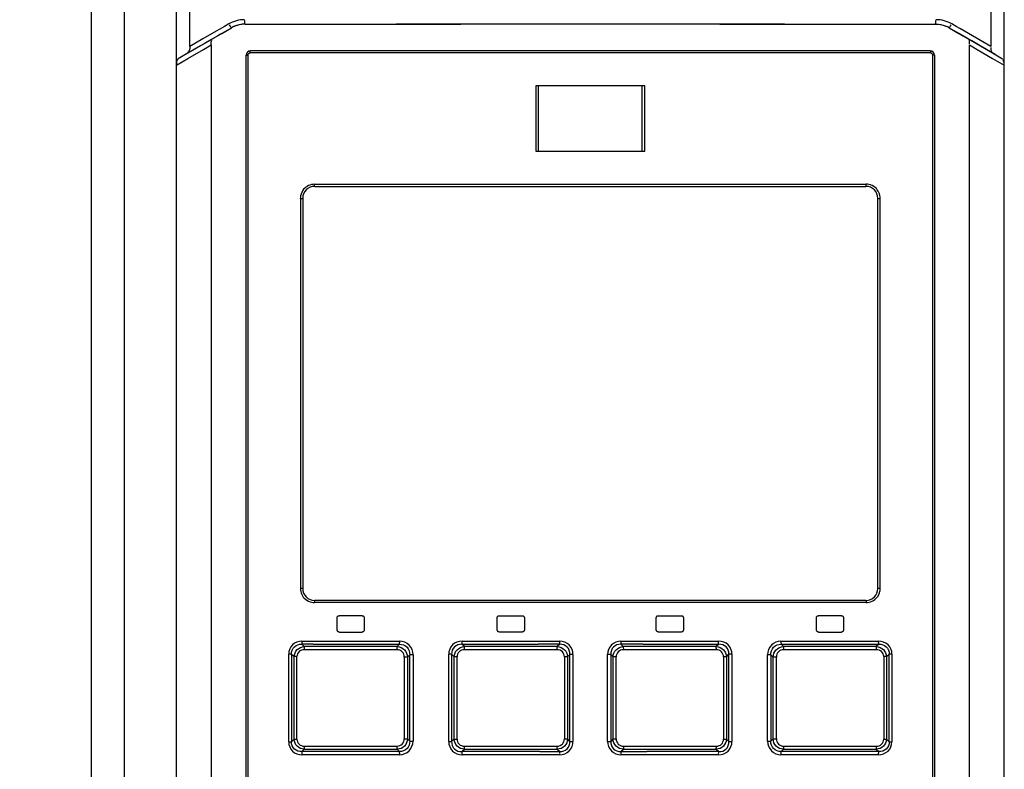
# Model space of a CAD drawing. Header units: inches. Extents: x 0 to 117, y 0 to 83.
# Tile 13 of 74: x 17.42 to 20.97, y 50.25 to 52.95. Entities that reach past the tile are written whole.
import ezdxf

# ---------------------------------------------------------------- set-up
doc = ezdxf.new("R2010")
doc.units = ezdxf.units.IN
doc.header["$LTSCALE"] = 6.431102
doc.header["$MEASUREMENT"] = 0
doc.layers.get('0').update_dxf_attribs({"linetype": 'CONTINUOUS'})
doc.styles.get("Standard").update_dxf_attribs({"font": 'txt', "width": 0.8})
doc.dimstyles.new('DIMSTYLE_2', dxfattribs={"dimtxt": 0.78125, "dimasz": 0.7, "dimexe": 0.18, "dimexo": 0.0625, "dimgap": 0.09, "dimtad": 1, "dimdec": 0, "dimzin": 4, "dimdsep": 46, "dimtxsty": 'STANDARD', "dimblk": '_FILLED', "dimblk1": '_FILLED', "dimblk2": '_FILLED', "dimcen": 0.09, "dimadec": 0, "dimazin": 0, "dimtfac": 1, "dimtdec": 0, "dimtofl": 0, "dimtmove": 0, "dimatfit": 3, "dimldrblk": '_FILLED', "dimfxl": 1, "dimtolj": 1, "dimtzin": 4, "dimarcsym": 0})

# ---------------------------------------------------------------- blocks, each defined once
blk = doc.blocks.new('_FILLED')
at = {"color": 0, "linetype": 'BYBLOCK'}
blk.add_solid([(0, 0), (-1, 0.1429), (-1, -0.1429)], dxfattribs=at)
blk = doc.blocks.new('*D7')
at = {"color": 7, "linetype": 'CONTINUOUS'}
for p, q in [((16.8175, 55.5995), (14.4723, 55.5995)), ((14.8473, 55.5995), (14.8473, 42.1088)), ((14.8473, 28.6182), (14.8473, 42.1088)), ((18.1416, 28.6182), (14.4723, 28.6182))]:
    blk.add_line(p, q, dxfattribs=at)
at = {"color": 7, "linetype": 'CONTINUOUS', "xscale": 0.7, "yscale": 0.7, "zscale": 0.7}
for p, rotation in [((14.8473, 55.5995), 90), ((14.8473, 28.6182), 270)]:
    blk.add_blockref('_FILLED', p, dxfattribs=dict(at, rotation=rotation))
at = {"color": 7, "linetype": 'CONTINUOUS', "insert": (13.8708, 42.1088), "char_height": 0.78125, "width": 1.875, "attachment_point": 2, "rotation": 90, "line_spacing_factor": 0.9}
blk.add_mtext('685', dxfattribs=at)

msp = doc.modelspace()

# ---------------------------------------------------------------- linework, layer by layer
at = {"color": 7, "linetype": 'CONTINUOUS'}
for p, q in [((17.7926, 55.2089), (17.7926, 29.4156)), ((17.6754, 29.4442), (17.6754, 55.0909)), ((17.9816, 29.4202), (17.9816, 55.0909)), ((20.9738, 29.0737), (20.9738, 55.0909)), ((18.0303, 52.8571), (18.0303, 53.033)), ((20.9251, 53.033), (20.9251, 52.8571)), ((18.0238, 52.834), (18.181, 52.9249)), ((18.1556, 52.9295), (18.1086, 52.9023)), ((18.1461, 52.9046), (18.1811, 52.9248)), ((18.1713, 52.9386), (18.1556, 52.9295)), ((18.1811, 52.9248), (18.181, 52.9249)), ((18.2303, 52.9381), (18.2303, 52.938)), ((20.7251, 52.938), (20.7251, 52.9381)), ((20.7744, 52.9249), (20.7743, 52.9248)), ((20.7743, 52.9248), (20.8093, 52.9046)), ((20.7744, 52.9249), (20.7918, 52.9148)), ((20.7997, 52.9295), (20.7841, 52.9386)), ((20.8154, 52.9204), (20.7997, 52.9295)), ((20.9251, 52.8571), (20.8154, 52.9204)), ((18.0773, 52.8842), (18.0303, 52.8571)), ((18.1086, 52.9023), (18.0773, 52.8842)), ((18.1091, 52.8828), (18.0822, 52.8672)), ((18.111, 52.884), (18.1091, 52.8828)), ((18.1312, 52.8959), (18.112, 52.8846)), ((18.1354, 52.8984), (18.1312, 52.8959)), ((18.1409, 52.9016), (18.1354, 52.8984)), ((18.1461, 52.9046), (18.1409, 52.9016)), ((20.7918, 52.9148), (20.8093, 52.9047)), ((20.8093, 52.9047), (20.9316, 52.834)), ((20.8093, 52.9046), (20.8142, 52.9018)), ((20.8142, 52.9018), (20.8199, 52.8984)), ((20.8199, 52.8984), (20.8241, 52.896)), ((20.8241, 52.896), (20.8434, 52.8846)), ((20.8463, 52.8828), (20.8444, 52.884)), ((20.8561, 52.8771), (20.8463, 52.8828)), ((18.0687, 52.8594), (18.015, 52.8283)), ((18.0236, 52.8139), (18.0796, 52.8464)), ((18.0822, 52.8672), (18.0687, 52.8594)), ((18.0796, 52.8464), (18.1076, 52.8626)), ((18.1076, 52.8626), (18.1076, 47.7705)), ((20.8478, 47.7705), (20.8478, 52.8626)), ((20.8478, 52.8626), (20.8758, 52.8464)), ((20.8866, 52.8594), (20.8561, 52.8771)), ((20.8758, 52.8464), (20.9318, 52.8139)), ((20.9404, 52.8283), (20.8866, 52.8594)), ((17.9816, 52.7896), (18.0236, 52.8139)), ((18.0238, 52.834), (17.9881, 52.8128)), ((18.2336, 47.8142), (18.2336, 52.826)), ((18.2336, 52.826), (18.2406, 52.826)), ((18.2406, 47.8142), (18.2406, 52.826)), ((20.7069, 52.8338), (18.2485, 52.8338)), ((20.706, 52.8417), (18.2493, 52.8417)), ((20.7148, 52.826), (20.7148, 47.8142)), ((20.7216, 52.826), (20.7148, 52.826)), ((20.7218, 52.826), (20.7218, 47.8142)), ((20.9316, 52.834), (20.9673, 52.8128)), ((20.9318, 52.8139), (20.9738, 52.7896)), ((19.2808, 52.7148), (19.2808, 52.4785)), ((19.6746, 52.7148), (19.2808, 52.7148)), ((19.2905, 52.4785), (19.2905, 52.7148)), ((19.6649, 52.4785), (19.6649, 52.7148)), ((19.6745, 52.4785), (19.6745, 52.7148)), ((19.2808, 52.4785), (19.6746, 52.4785)), ((18.4809, 52.3594), (20.4745, 52.3594)), ((18.4816, 52.3516), (20.4738, 52.3516)), ((18.4297, 52.3083), (18.4297, 50.8988)), ((18.4297, 52.3083), (18.4383, 52.3083)), ((18.4383, 52.3083), (18.4383, 50.8988)), ((20.5171, 50.8988), (20.5171, 52.3083)), ((20.5171, 52.3083), (20.5257, 52.3083)), ((20.5257, 50.8988), (20.5257, 52.3083)), ((18.4383, 50.8988), (18.4297, 50.8988)), ((20.5257, 50.8988), (20.5171, 50.8988)), ((20.4738, 50.8555), (18.4816, 50.8555)), ((20.4745, 50.8476), (18.4809, 50.8476)), ((18.5623, 50.7492), (18.5623, 50.7925)), ((18.6526, 50.8004), (18.5699, 50.8004)), ((18.6608, 50.7925), (18.6608, 50.7492)), ((19.1411, 50.7492), (19.1411, 50.7925)), ((19.149, 50.8004), (19.2316, 50.8004)), ((19.2395, 50.7925), (19.2395, 50.7492)), ((19.7159, 50.7492), (19.7159, 50.7925)), ((19.7238, 50.8004), (19.8064, 50.8004)), ((19.8143, 50.7925), (19.8143, 50.7492)), ((20.2946, 50.7492), (20.2946, 50.7925)), ((20.3855, 50.8004), (20.3028, 50.8004)), ((20.393, 50.7925), (20.393, 50.7492)), ((18.5699, 50.7413), (18.6526, 50.7413)), ((19.2316, 50.7413), (19.149, 50.7413)), ((19.8064, 50.7413), (19.7238, 50.7413)), ((20.3028, 50.7413), (20.3855, 50.7413)), ((18.444, 50.6884), (18.435, 50.6972)), ((18.4758, 50.6972), (18.435, 50.6972)), ((18.4357, 50.7083), (18.7888, 50.7083)), ((18.7794, 50.6774), (18.4434, 50.6774)), ((18.7798, 50.6885), (18.444, 50.6884)), ((18.4758, 50.6972), (18.7883, 50.6972)), ((18.7883, 50.6972), (18.7798, 50.6885)), ((19.0225, 50.6885), (19.0137, 50.6972)), ((19.0137, 50.6972), (19.2894, 50.6972)), ((19.014, 50.7046), (19.0139, 50.7037)), ((19.014, 50.7083), (19.014, 50.7073)), ((19.014, 50.7083), (19.3671, 50.7083)), ((19.014, 50.7064), (19.014, 50.7055)), ((19.3583, 50.6774), (19.0222, 50.6774)), ((19.3583, 50.6885), (19.0225, 50.6885)), ((19.367, 50.6972), (19.2894, 50.6972)), ((19.367, 50.6972), (19.3583, 50.6885)), ((19.3583, 50.6774), (19.3583, 50.6885)), ((19.367, 50.6972), (19.3671, 50.7083)), ((19.5883, 50.7083), (19.9414, 50.7083)), ((19.5883, 50.7083), (19.5884, 50.6972)), ((19.597, 50.6885), (19.5884, 50.6972)), ((19.6013, 50.6972), (19.5884, 50.6972)), ((19.597, 50.6885), (19.5971, 50.6774)), ((19.9329, 50.6885), (19.597, 50.6885)), ((19.9332, 50.6774), (19.5971, 50.6774)), ((19.6683, 50.6972), (19.6013, 50.6972)), ((19.6683, 50.6972), (19.9417, 50.6972)), ((19.9417, 50.6972), (19.9329, 50.6885)), ((20.1666, 50.7083), (20.5197, 50.7083)), ((20.1756, 50.6885), (20.1671, 50.6972)), ((20.1671, 50.6972), (20.5204, 50.6972)), ((20.5114, 50.6884), (20.1756, 50.6885)), ((20.512, 50.6774), (20.176, 50.6774)), ((20.5204, 50.6972), (20.5114, 50.6884)), ((18.3876, 50.3445), (18.3876, 50.6618)), ((18.3976, 50.6618), (18.3876, 50.6618)), ((18.3976, 50.6618), (18.3976, 50.3445)), ((18.3976, 50.6618), (18.4074, 50.6523)), ((18.4074, 50.354), (18.4074, 50.6523)), ((18.4174, 50.6523), (18.4074, 50.6523)), ((18.4174, 50.354), (18.4174, 50.6523)), ((18.8052, 50.6509), (18.8052, 50.3554)), ((18.8171, 50.6509), (18.8052, 50.6509)), ((18.8171, 50.6509), (18.8251, 50.6591)), ((18.8171, 50.6509), (18.8171, 50.3554)), ((18.8251, 50.3472), (18.8251, 50.6591)), ((18.8369, 50.6591), (18.8251, 50.6591)), ((18.8369, 50.6591), (18.8369, 50.3472)), ((18.9659, 50.3453), (18.9659, 50.6609)), ((18.9764, 50.6609), (18.9659, 50.6609)), ((18.9764, 50.6609), (18.9764, 50.3453)), ((18.9764, 50.6609), (18.9856, 50.6519)), ((18.9856, 50.3544), (18.9856, 50.6519)), ((18.9962, 50.6519), (18.9856, 50.6519)), ((18.9962, 50.3544), (18.9962, 50.6519)), ((19.3842, 50.6514), (19.3842, 50.3549)), ((19.3954, 50.6514), (19.3842, 50.6514)), ((19.3954, 50.6514), (19.404, 50.66)), ((19.3954, 50.6514), (19.3954, 50.3549)), ((19.404, 50.3463), (19.404, 50.66)), ((19.4151, 50.66), (19.404, 50.66)), ((19.4151, 50.66), (19.4151, 50.3463)), ((19.5402, 50.3463), (19.5402, 50.66)), ((19.5514, 50.66), (19.5402, 50.66)), ((19.5514, 50.66), (19.5514, 50.3463)), ((19.5514, 50.66), (19.56, 50.6514)), ((19.56, 50.3549), (19.56, 50.6514)), ((19.5712, 50.6514), (19.56, 50.6514)), ((19.5712, 50.3549), (19.5712, 50.6514)), ((19.9592, 50.6519), (19.9592, 50.3544)), ((19.9697, 50.6519), (19.9592, 50.6519)), ((19.9697, 50.6519), (19.9789, 50.6609)), ((19.9697, 50.6519), (19.9697, 50.3544)), ((19.9789, 50.3453), (19.9789, 50.6609)), ((19.9895, 50.6609), (19.9789, 50.6609)), ((19.9895, 50.6609), (19.9895, 50.3453)), ((20.1185, 50.3472), (20.1185, 50.6591)), ((20.1303, 50.6591), (20.1185, 50.6591)), ((20.1303, 50.6591), (20.1303, 50.3472)), ((20.1303, 50.6591), (20.1383, 50.6509)), ((20.1383, 50.3554), (20.1383, 50.6509)), ((20.1502, 50.6509), (20.1383, 50.6509)), ((20.1502, 50.3554), (20.1502, 50.6509)), ((20.538, 50.6523), (20.538, 50.354)), ((20.548, 50.6523), (20.538, 50.6523)), ((20.548, 50.6523), (20.5578, 50.6618)), ((20.548, 50.6523), (20.548, 50.354)), ((20.5578, 50.3445), (20.5578, 50.6618)), ((20.5678, 50.6618), (20.5578, 50.6618)), ((20.5678, 50.6618), (20.5678, 50.3445)), ((18.4074, 50.354), (18.3976, 50.3445)), ((18.4074, 50.354), (18.4174, 50.354)), ((18.8052, 50.3554), (18.8171, 50.3554)), ((18.8251, 50.3472), (18.8171, 50.3554)), ((18.9856, 50.3544), (18.9764, 50.3453)), ((18.9856, 50.3544), (18.9962, 50.3544)), ((19.3842, 50.3549), (19.3954, 50.3549)), ((19.404, 50.3463), (19.3954, 50.3549)), ((19.56, 50.3549), (19.5514, 50.3463)), ((19.56, 50.3549), (19.5712, 50.3549)), ((19.9592, 50.3544), (19.9697, 50.3544)), ((19.9789, 50.3453), (19.9697, 50.3544)), ((20.1383, 50.3554), (20.1303, 50.3472)), ((20.1383, 50.3554), (20.1502, 50.3554)), ((20.538, 50.354), (20.548, 50.354)), ((20.5578, 50.3445), (20.548, 50.354)), ((18.3876, 50.3445), (18.3976, 50.3445)), ((18.435, 50.3091), (18.444, 50.3178)), ((18.4434, 50.3289), (18.7794, 50.3289)), ((18.444, 50.3178), (18.7798, 50.3178)), ((18.7798, 50.3178), (18.7883, 50.3091)), ((18.8251, 50.3472), (18.8369, 50.3472)), ((18.9659, 50.3453), (18.9764, 50.3453)), ((19.0137, 50.3091), (19.0225, 50.3178)), ((19.0222, 50.3289), (19.3583, 50.3289)), ((19.0225, 50.3178), (19.3583, 50.3178)), ((19.3583, 50.3178), (19.3583, 50.3289)), ((19.3583, 50.3178), (19.367, 50.3091)), ((19.404, 50.3463), (19.4151, 50.3463)), ((19.5402, 50.3463), (19.5514, 50.3463)), ((19.5884, 50.3091), (19.5971, 50.3178)), ((19.5971, 50.3289), (19.9332, 50.3289)), ((19.5971, 50.3289), (19.5971, 50.3178)), ((19.5971, 50.3178), (19.9329, 50.3178)), ((19.9329, 50.3178), (19.9417, 50.3091)), ((19.9789, 50.3453), (19.9895, 50.3453)), ((20.1185, 50.3472), (20.1303, 50.3472)), ((20.1671, 50.3091), (20.1756, 50.3178)), ((20.1756, 50.3178), (20.5114, 50.3178)), ((20.176, 50.3289), (20.512, 50.3289)), ((20.5114, 50.3178), (20.5204, 50.3091)), ((20.5578, 50.3445), (20.5678, 50.3445)), ((18.5209, 50.3091), (18.435, 50.3091)), ((18.7888, 50.298), (18.4357, 50.298)), ((18.7883, 50.3091), (18.5209, 50.3091)), ((19.295, 50.3091), (19.0137, 50.3091)), ((19.3671, 50.298), (19.014, 50.298)), ((19.295, 50.3091), (19.367, 50.3091)), ((19.367, 50.3073), (19.367, 50.3083)), ((19.3671, 50.3037), (19.367, 50.3062)), ((19.3671, 50.298), (19.3671, 50.3015)), ((19.5884, 50.3091), (19.5883, 50.298)), ((19.9414, 50.298), (19.5883, 50.298)), ((19.5884, 50.3091), (19.656, 50.3091)), ((19.656, 50.3091), (19.6815, 50.3091)), ((19.9417, 50.3091), (19.6815, 50.3091)), ((19.9414, 50.3014), (19.9414, 50.3022)), ((19.9414, 50.2997), (19.9414, 50.3006)), ((19.9414, 50.298), (19.9414, 50.2989)), ((19.9415, 50.3045), (19.9415, 50.3052)), ((19.9415, 50.303), (19.9415, 50.3038)), ((20.5197, 50.298), (20.1666, 50.298)), ((20.5204, 50.3091), (20.1671, 50.3091))]:
    msp.add_line(p, q, dxfattribs=at)
for points in [[(18.1885, 52.9287), (18.1877, 52.9283), (18.1868, 52.9279), (18.186, 52.9275), (18.1852, 52.927), (18.1843, 52.9266), (18.1835, 52.9262), (18.1827, 52.9257), (18.1819, 52.9253), (18.1811, 52.9248)], [(20.7743, 52.9248), (20.7735, 52.9253), (20.7727, 52.9257), (20.7719, 52.9262), (20.7711, 52.9266), (20.7702, 52.927), (20.7694, 52.9275), (20.7686, 52.9279), (20.7677, 52.9283), (20.7669, 52.9287)], [(18.2406, 52.826), (18.2407, 52.8274), (18.2411, 52.8287), (18.2416, 52.8298), (18.2423, 52.8309), (18.2433, 52.8319), (18.2443, 52.8327), (18.2456, 52.8333), (18.2469, 52.8336), (18.2485, 52.8338)], [(20.7069, 52.8338), (20.7084, 52.8337), (20.7097, 52.8333), (20.7109, 52.8328), (20.712, 52.832), (20.713, 52.831), (20.7137, 52.8299), (20.7143, 52.8287), (20.7146, 52.8274), (20.7148, 52.826)], [(18.5623, 50.7925), (18.5625, 50.7939), (18.5628, 50.7952), (18.5633, 50.7963), (18.5641, 50.7974), (18.565, 50.7984), (18.5661, 50.7992), (18.5673, 50.7998), (18.5687, 50.8002), (18.5702, 50.8004)], [(18.6529, 50.8004), (18.6543, 50.8002), (18.6556, 50.7999), (18.6568, 50.7993), (18.6579, 50.7986), (18.6589, 50.7976), (18.6597, 50.7965), (18.6602, 50.7953), (18.6606, 50.794), (18.6608, 50.7925)], [(19.1411, 50.7925), (19.1412, 50.7939), (19.1416, 50.7952), (19.1421, 50.7963), (19.1428, 50.7974), (19.1437, 50.7984), (19.1448, 50.7992), (19.146, 50.7998), (19.1474, 50.8002), (19.149, 50.8004)], [(19.2316, 50.8004), (19.233, 50.8002), (19.2343, 50.7999), (19.2355, 50.7994), (19.2366, 50.7987), (19.2375, 50.7977), (19.2383, 50.7966), (19.2389, 50.7954), (19.2393, 50.794), (19.2395, 50.7925)], [(19.7159, 50.7925), (19.716, 50.7939), (19.7164, 50.7952), (19.7169, 50.7963), (19.7176, 50.7974), (19.7185, 50.7984), (19.7196, 50.7992), (19.7208, 50.7998), (19.7222, 50.8002), (19.7238, 50.8004)], [(19.8064, 50.8004), (19.8079, 50.8002), (19.8092, 50.7999), (19.8104, 50.7993), (19.8115, 50.7985), (19.8125, 50.7976), (19.8132, 50.7965), (19.8138, 50.7953), (19.8142, 50.7939), (19.8143, 50.7925)], [(20.2946, 50.7925), (20.2948, 50.7939), (20.2951, 50.7952), (20.2956, 50.7963), (20.2964, 50.7974), (20.2973, 50.7984), (20.2984, 50.7992), (20.2996, 50.7998), (20.301, 50.8002), (20.3025, 50.8004)], [(20.3852, 50.8004), (20.3866, 50.8002), (20.3878, 50.7999), (20.389, 50.7994), (20.3901, 50.7987), (20.3911, 50.7977), (20.3919, 50.7967), (20.3924, 50.7954), (20.3928, 50.794), (20.393, 50.7925)], [(18.5702, 50.7413), (18.5688, 50.7415), (18.5676, 50.7418), (18.5664, 50.7423), (18.5653, 50.7431), (18.5643, 50.744), (18.5635, 50.7451), (18.5629, 50.7463), (18.5625, 50.7477), (18.5623, 50.7492)], [(18.6608, 50.7492), (18.6606, 50.7478), (18.6603, 50.7465), (18.6598, 50.7454), (18.659, 50.7443), (18.6581, 50.7433), (18.657, 50.7425), (18.6558, 50.7419), (18.6544, 50.7415), (18.6529, 50.7413)], [(19.149, 50.7413), (19.1476, 50.7415), (19.1463, 50.7418), (19.1451, 50.7423), (19.144, 50.7431), (19.143, 50.744), (19.1423, 50.7451), (19.1417, 50.7463), (19.1413, 50.7477), (19.1411, 50.7492)], [(19.2395, 50.7492), (19.2394, 50.7478), (19.239, 50.7465), (19.2385, 50.7454), (19.2378, 50.7443), (19.2368, 50.7433), (19.2358, 50.7425), (19.2345, 50.7419), (19.2332, 50.7415), (19.2316, 50.7413)], [(19.7238, 50.7413), (19.7224, 50.7415), (19.7211, 50.7418), (19.7199, 50.7423), (19.7188, 50.7431), (19.7179, 50.744), (19.7171, 50.7451), (19.7165, 50.7463), (19.7161, 50.7477), (19.7159, 50.7492)], [(19.8143, 50.7492), (19.8142, 50.7478), (19.8138, 50.7465), (19.8133, 50.7454), (19.8126, 50.7443), (19.8117, 50.7433), (19.8106, 50.7425), (19.8093, 50.7419), (19.808, 50.7415), (19.8064, 50.7413)], [(20.3025, 50.7413), (20.3011, 50.7415), (20.2998, 50.7418), (20.2987, 50.7423), (20.2976, 50.7431), (20.2966, 50.744), (20.2958, 50.7451), (20.2952, 50.7463), (20.2948, 50.7477), (20.2946, 50.7492)], [(20.393, 50.7492), (20.3929, 50.7478), (20.3926, 50.7465), (20.3921, 50.7454), (20.3913, 50.7443), (20.3904, 50.7433), (20.3893, 50.7425), (20.3881, 50.7419), (20.3867, 50.7415), (20.3852, 50.7413)], [(18.4356, 50.7027), (18.4355, 50.7018), (18.4355, 50.7011), (18.4354, 50.7003), (18.4354, 50.6996), (18.4353, 50.699), (18.4352, 50.6985), (18.4351, 50.698), (18.4351, 50.6975), (18.435, 50.6972)], [(18.4357, 50.7083), (18.4357, 50.7076), (18.4357, 50.707), (18.4357, 50.7063), (18.4357, 50.7057), (18.4357, 50.7051), (18.4356, 50.7044), (18.4356, 50.7038), (18.4356, 50.7032), (18.4356, 50.7027)], [(19.0139, 50.7006), (19.0138, 50.7001), (19.0138, 50.6996), (19.0138, 50.6992), (19.0138, 50.6988), (19.0138, 50.6984), (19.0137, 50.698), (19.0137, 50.6977), (19.0137, 50.6974), (19.0137, 50.6972)], [(19.0139, 50.7029), (19.0139, 50.7021), (19.0139, 50.7013), (19.0139, 50.7006)], [(20.1666, 50.7083), (20.1666, 50.7072), (20.1666, 50.7062), (20.1666, 50.7052), (20.1667, 50.7042), (20.1667, 50.7032), (20.1667, 50.7023), (20.1667, 50.7014), (20.1668, 50.7006), (20.1668, 50.6998)], [(20.1668, 50.6998), (20.1669, 50.6994), (20.1669, 50.6991), (20.1669, 50.6987), (20.1669, 50.6984), (20.167, 50.6981), (20.167, 50.6978), (20.167, 50.6976), (20.1671, 50.6974), (20.1671, 50.6972)], [(18.7886, 50.3065), (18.7885, 50.3068), (18.7885, 50.3072), (18.7885, 50.3075), (18.7885, 50.3079), (18.7884, 50.3082), (18.7884, 50.3084), (18.7884, 50.3087), (18.7883, 50.3089), (18.7883, 50.3091)], [(18.7888, 50.298), (18.7888, 50.2991), (18.7888, 50.3001), (18.7888, 50.3011), (18.7887, 50.3021), (18.7887, 50.3031), (18.7887, 50.304), (18.7886, 50.3049), (18.7886, 50.3057), (18.7886, 50.3065)], [(19.9415, 50.3058), (19.9416, 50.3063), (19.9416, 50.3069), (19.9416, 50.3073), (19.9416, 50.3078), (19.9416, 50.3082), (19.9417, 50.3085), (19.9417, 50.3088), (19.9417, 50.3091)], [(20.5197, 50.298), (20.5197, 50.2987), (20.5197, 50.2993), (20.5197, 50.3), (20.5197, 50.3006), (20.5197, 50.3012), (20.5197, 50.3019), (20.5198, 50.3025), (20.5198, 50.3031), (20.5198, 50.3036)], [(20.5198, 50.3036), (20.5199, 50.3045), (20.5199, 50.3052), (20.52, 50.306), (20.52, 50.3066), (20.5201, 50.3073), (20.5202, 50.3078), (20.5202, 50.3083), (20.5203, 50.3088), (20.5204, 50.3091)]]:
    msp.add_lwpolyline(points, dxfattribs=at)
for centre, radius, start, end in [((18.2284, 52.8398), 0.1141, 90.0741, 119.9927), ((20.7268, 52.8394), 0.1145, 60.0137, 89.9641), ((18.2303, 52.8398), 0.0984, 116.698, 120.0334), ((18.2303, 52.8399), 0.0983, 90.0415, 115.131), ((20.7251, 52.8396), 0.0984, 64.8463, 67.6958), ((20.7251, 52.8398), 0.0984, 59.9666, 63.302), ((18.2493, 52.826), 0.0157, 90, 180), ((20.706, 52.826), 0.0157, 0, 90), ((18.4816, 52.3083), 0.0433, 90, 180), ((20.4738, 52.3083), 0.0433, 0, 90), ((20.4718, 52.2954), 0.0641, 79.1491, 87.6551), ((18.4924, 52.3059), 0.0628, 169.2066, 177.8175), ((18.4816, 50.8988), 0.0433, 180, 270), ((20.4738, 50.8988), 0.0433, 270, 360), ((20.463, 50.9012), 0.0628, 349.2066, 357.8175), ((18.4835, 50.9117), 0.0641, 259.1491, 267.6551)]:
    msp.add_arc(centre, radius, start, end, dxfattribs=at)
for points, knots in [([(18.2302, 52.9381), (18.2299, 52.9382), (18.228, 52.9431), (18.2286, 52.9467), (18.229, 52.9505)], [0, 0, 0, 0, 0.078316, 1, 1, 1, 1]), ([(20.7251, 52.9381), (20.7255, 52.9382), (20.7274, 52.9431), (20.7268, 52.9467), (20.7264, 52.9505)], [0, 0, 0, 0, 0.078306, 1, 1, 1, 1]), ([(18.181, 52.9249), (18.18, 52.9244), (18.1769, 52.9301), (18.1749, 52.9326), (18.1736, 52.9355)], [0, 0, 0, 0, 0.268977, 1, 1, 1, 1]), ([(20.7743, 52.9249), (20.7754, 52.9244), (20.7785, 52.9301), (20.7805, 52.9326), (20.7818, 52.9355)], [0, 0, 0, 0, 0.268974, 1, 1, 1, 1]), ([(18.1076, 52.8626), (18.1076, 52.8649), (18.1074, 52.8677), (18.1085, 52.8806), (18.1089, 52.8778)], [0, 0, 0, 0, 0.448537, 1, 1, 1, 1]), ([(20.8462, 52.8832), (20.8475, 52.8823), (20.8469, 52.8755), (20.8476, 52.8707), (20.8473, 52.8668)], [0, 0, 0, 0, 0.293616, 1, 1, 1, 1]), ([(18.0303, 52.8571), (18.0303, 52.8547), (18.0307, 52.8503), (18.027, 52.8367), (18.0248, 52.8398)], [0, 0, 0, 0, 0.38917, 1, 1, 1, 1]), ([(20.9316, 52.834), (20.9306, 52.8346), (20.9259, 52.8397), (20.9254, 52.8477), (20.9269, 52.8532)], [0, 0, 0, 0, 0.161482, 1, 1, 1, 1]), ([(17.9881, 52.8128), (17.9872, 52.8122), (17.9824, 52.8071), (17.9819, 52.7991), (17.9834, 52.7935)], [0, 0, 0, 0, 0.161497, 1, 1, 1, 1]), ([(18.2485, 52.8338), (18.2485, 52.8357), (18.249, 52.8375), (18.2486, 52.8417), (18.2493, 52.8417)], [0, 0, 0, 0, 0.700029, 1, 1, 1, 1]), ([(20.706, 52.8417), (20.7068, 52.8417), (20.7064, 52.8375), (20.7069, 52.8357), (20.7069, 52.8338)], [0, 0, 0, 0, 0.299971, 1, 1, 1, 1]), ([(20.9738, 52.7896), (20.9738, 52.7921), (20.9742, 52.7965), (20.9704, 52.8102), (20.9682, 52.8071)], [0, 0, 0, 0, 0.389307, 1, 1, 1, 1]), ([(18.4816, 52.3516), (18.4808, 52.3516), (18.4815, 52.3558), (18.4809, 52.3576), (18.4809, 52.3594)], [0, 0, 0, 0, 0.302844, 1, 1, 1, 1]), ([(20.4738, 52.3516), (20.4746, 52.3516), (20.4739, 52.3558), (20.4745, 52.3576), (20.4745, 52.3594)], [0, 0, 0, 0, 0.302845, 1, 1, 1, 1]), ([(18.4816, 50.8555), (18.4808, 50.8555), (18.4815, 50.8512), (18.4809, 50.8495), (18.4809, 50.8476)], [0, 0, 0, 0, 0.302845, 1, 1, 1, 1]), ([(20.4738, 50.8555), (20.4746, 50.8555), (20.4739, 50.8512), (20.4745, 50.8495), (20.4745, 50.8476)], [0, 0, 0, 0, 0.302844, 1, 1, 1, 1]), ([(18.4357, 50.7083), (18.4236, 50.7077), (18.3976, 50.7), (18.3879, 50.674), (18.3876, 50.6618)], [0, 0, 0, 0, 0.500114, 1, 1, 1, 1]), ([(18.3976, 50.6618), (18.3973, 50.6713), (18.405, 50.6918), (18.4256, 50.6976), (18.435, 50.6972)], [0, 0, 0, 0, 0.501465, 1, 1, 1, 1]), ([(18.4074, 50.6523), (18.4077, 50.6615), (18.4157, 50.6806), (18.4348, 50.6881), (18.444, 50.6884)], [0, 0, 0, 0, 0.498949, 1, 1, 1, 1]), ([(18.4434, 50.6774), (18.4368, 50.6774), (18.4229, 50.6727), (18.4174, 50.6589), (18.4174, 50.6523)], [0, 0, 0, 0, 0.500405, 1, 1, 1, 1]), ([(18.444, 50.6884), (18.4437, 50.687), (18.4435, 50.6833), (18.4433, 50.6796), (18.4433, 50.6773)], [0, 0, 0, 0, 0.401308, 1, 1, 1, 1]), ([(18.7793, 50.6774), (18.7793, 50.6796), (18.7794, 50.6833), (18.7795, 50.687), (18.7798, 50.6885)], [0, 0, 0, 0, 0.599621, 1, 1, 1, 1]), ([(18.8052, 50.6509), (18.8051, 50.6576), (18.8002, 50.6718), (18.786, 50.6773), (18.7794, 50.6774)], [0, 0, 0, 0, 0.500784, 1, 1, 1, 1]), ([(18.7798, 50.6885), (18.7893, 50.6882), (18.8088, 50.68), (18.8168, 50.6604), (18.8171, 50.6509)], [0, 0, 0, 0, 0.498917, 1, 1, 1, 1]), ([(18.7883, 50.6972), (18.7885, 50.6986), (18.7887, 50.7023), (18.7888, 50.706), (18.7888, 50.7083)], [0, 0, 0, 0, 0.400429, 1, 1, 1, 1]), ([(18.7883, 50.6972), (18.798, 50.6975), (18.8188, 50.6897), (18.8255, 50.6688), (18.8251, 50.6591)], [0, 0, 0, 0, 0.49985, 1, 1, 1, 1]), ([(18.8369, 50.6591), (18.8369, 50.6716), (18.8274, 50.6979), (18.8012, 50.7083), (18.7888, 50.7083)], [0, 0, 0, 0, 0.500912, 1, 1, 1, 1]), ([(19.014, 50.7083), (19.0017, 50.7083), (18.9758, 50.6991), (18.9659, 50.6732), (18.9659, 50.6609)], [0, 0, 0, 0, 0.500347, 1, 1, 1, 1]), ([(19.0137, 50.6972), (19.0042, 50.6975), (18.9835, 50.6911), (18.9761, 50.6704), (18.9764, 50.6609)], [0, 0, 0, 0, 0.499787, 1, 1, 1, 1]), ([(18.9856, 50.6519), (18.9859, 50.6612), (18.9939, 50.6804), (19.0131, 50.6882), (19.0225, 50.6885)], [0, 0, 0, 0, 0.49945, 1, 1, 1, 1]), ([(19.0222, 50.6774), (19.0156, 50.6772), (19.0016, 50.6725), (18.9962, 50.6585), (18.9962, 50.6519)], [0, 0, 0, 0, 0.500235, 1, 1, 1, 1]), ([(19.0225, 50.6885), (19.0223, 50.687), (19.0222, 50.6833), (19.0222, 50.6796), (19.0222, 50.6774)], [0, 0, 0, 0, 0.399926, 1, 1, 1, 1]), ([(19.3583, 50.6885), (19.3677, 50.6882), (19.3871, 50.6802), (19.3951, 50.6608), (19.3954, 50.6514)], [0, 0, 0, 0, 0.49989, 1, 1, 1, 1]), ([(19.3842, 50.6514), (19.384, 50.6581), (19.3791, 50.6722), (19.3649, 50.6773), (19.3583, 50.6774)], [0, 0, 0, 0, 0.500026, 1, 1, 1, 1]), ([(19.404, 50.66), (19.4043, 50.6696), (19.3973, 50.6904), (19.3766, 50.6975), (19.367, 50.6972)], [0, 0, 0, 0, 0.500024, 1, 1, 1, 1]), ([(19.4151, 50.66), (19.4152, 50.6724), (19.4055, 50.6985), (19.3794, 50.7083), (19.3671, 50.7083)], [0, 0, 0, 0, 0.50014, 1, 1, 1, 1]), ([(19.5883, 50.7083), (19.576, 50.7083), (19.5499, 50.6985), (19.5402, 50.6724), (19.5402, 50.66)], [0, 0, 0, 0, 0.499974, 1, 1, 1, 1]), ([(19.5884, 50.6972), (19.5788, 50.6975), (19.5581, 50.6904), (19.551, 50.6696), (19.5514, 50.66)], [0, 0, 0, 0, 0.500144, 1, 1, 1, 1]), ([(19.56, 50.6514), (19.5603, 50.6608), (19.5682, 50.6802), (19.5876, 50.6882), (19.597, 50.6885)], [0, 0, 0, 0, 0.500182, 1, 1, 1, 1]), ([(19.5971, 50.6774), (19.5905, 50.6772), (19.5764, 50.6722), (19.5712, 50.6581), (19.5712, 50.6514)], [0, 0, 0, 0, 0.499903, 1, 1, 1, 1]), ([(19.9329, 50.6885), (19.9422, 50.6882), (19.9615, 50.6804), (19.9695, 50.6612), (19.9697, 50.6519)], [0, 0, 0, 0, 0.500628, 1, 1, 1, 1]), ([(19.9332, 50.6774), (19.9332, 50.6796), (19.9331, 50.6833), (19.9331, 50.687), (19.9329, 50.6885)], [0, 0, 0, 0, 0.600077, 1, 1, 1, 1]), ([(19.9592, 50.6519), (19.959, 50.6585), (19.9539, 50.6725), (19.9398, 50.6773), (19.9332, 50.6774)], [0, 0, 0, 0, 0.499685, 1, 1, 1, 1]), ([(19.9895, 50.6609), (19.9895, 50.6732), (19.9796, 50.6991), (19.9536, 50.7083), (19.9414, 50.7083)], [0, 0, 0, 0, 0.499787, 1, 1, 1, 1]), ([(19.9417, 50.6972), (19.9416, 50.6986), (19.9415, 50.7023), (19.9414, 50.706), (19.9414, 50.7083)], [0, 0, 0, 0, 0.39992, 1, 1, 1, 1]), ([(19.9789, 50.6609), (19.9793, 50.6704), (19.9719, 50.6911), (19.9512, 50.6975), (19.9417, 50.6972)], [0, 0, 0, 0, 0.50039, 1, 1, 1, 1]), ([(20.1666, 50.7083), (20.1542, 50.7078), (20.1276, 50.6982), (20.119, 50.6716), (20.1185, 50.6591)], [0, 0, 0, 0, 0.49921, 1, 1, 1, 1]), ([(20.1303, 50.6591), (20.1299, 50.6688), (20.1366, 50.6897), (20.1574, 50.6975), (20.1671, 50.6972)], [0, 0, 0, 0, 0.500266, 1, 1, 1, 1]), ([(20.1383, 50.6509), (20.1386, 50.6604), (20.1466, 50.68), (20.1661, 50.6882), (20.1756, 50.6885)], [0, 0, 0, 0, 0.501147, 1, 1, 1, 1]), ([(20.176, 50.6774), (20.1693, 50.6772), (20.1552, 50.6718), (20.1502, 50.6576), (20.1502, 50.6509)], [0, 0, 0, 0, 0.499152, 1, 1, 1, 1]), ([(20.1756, 50.6885), (20.1759, 50.687), (20.176, 50.6833), (20.1761, 50.6796), (20.1761, 50.6774)], [0, 0, 0, 0, 0.400385, 1, 1, 1, 1]), ([(20.5114, 50.6884), (20.5206, 50.6881), (20.5397, 50.6806), (20.5477, 50.6615), (20.548, 50.6523)], [0, 0, 0, 0, 0.501135, 1, 1, 1, 1]), ([(20.5121, 50.6773), (20.5121, 50.6796), (20.5119, 50.6833), (20.5117, 50.687), (20.5114, 50.6884)], [0, 0, 0, 0, 0.598694, 1, 1, 1, 1]), ([(20.538, 50.6523), (20.5379, 50.6589), (20.5326, 50.6728), (20.5186, 50.6773), (20.512, 50.6774)], [0, 0, 0, 0, 0.499767, 1, 1, 1, 1]), ([(20.5204, 50.6972), (20.52, 50.6986), (20.5199, 50.7023), (20.5197, 50.706), (20.5197, 50.7083)], [0, 0, 0, 0, 0.40126, 1, 1, 1, 1]), ([(20.5678, 50.6618), (20.5678, 50.674), (20.5576, 50.6997), (20.5318, 50.7083), (20.5197, 50.7083)], [0, 0, 0, 0, 0.499905, 1, 1, 1, 1]), ([(20.5204, 50.6972), (20.5298, 50.6975), (20.5504, 50.6918), (20.5581, 50.6713), (20.5578, 50.6618)], [0, 0, 0, 0, 0.498789, 1, 1, 1, 1]), ([(18.444, 50.3178), (18.4348, 50.3182), (18.4157, 50.3257), (18.4077, 50.3447), (18.4074, 50.354)], [0, 0, 0, 0, 0.501135, 1, 1, 1, 1]), ([(18.4174, 50.354), (18.4175, 50.3474), (18.4228, 50.3335), (18.4368, 50.329), (18.4434, 50.3289)], [0, 0, 0, 0, 0.499767, 1, 1, 1, 1]), ([(18.7794, 50.3289), (18.786, 50.3291), (18.8002, 50.3344), (18.8052, 50.3487), (18.8052, 50.3554)], [0, 0, 0, 0, 0.499152, 1, 1, 1, 1]), ([(18.8171, 50.3554), (18.8168, 50.3459), (18.8088, 50.3263), (18.7893, 50.318), (18.7798, 50.3178)], [0, 0, 0, 0, 0.501147, 1, 1, 1, 1]), ([(19.0225, 50.3178), (19.0131, 50.3181), (18.9939, 50.3259), (18.9859, 50.3451), (18.9856, 50.3544)], [0, 0, 0, 0, 0.500628, 1, 1, 1, 1]), ([(18.9962, 50.3544), (18.9964, 50.3478), (19.0015, 50.3338), (19.0156, 50.329), (19.0222, 50.3289)], [0, 0, 0, 0, 0.499685, 1, 1, 1, 1]), ([(19.3954, 50.3549), (19.3951, 50.3455), (19.3871, 50.3261), (19.3677, 50.3181), (19.3583, 50.3178)], [0, 0, 0, 0, 0.500182, 1, 1, 1, 1]), ([(19.3583, 50.3289), (19.3649, 50.329), (19.379, 50.3341), (19.3841, 50.3482), (19.3842, 50.3549)], [0, 0, 0, 0, 0.499903, 1, 1, 1, 1]), ([(19.597, 50.3178), (19.5876, 50.3181), (19.5682, 50.3261), (19.5603, 50.3455), (19.56, 50.3549)], [0, 0, 0, 0, 0.49989, 1, 1, 1, 1]), ([(19.5712, 50.3549), (19.5713, 50.3482), (19.5763, 50.3341), (19.5905, 50.3289), (19.5971, 50.3289)], [0, 0, 0, 0, 0.500026, 1, 1, 1, 1]), ([(19.9697, 50.3544), (19.9695, 50.3451), (19.9615, 50.3259), (19.9422, 50.3181), (19.9329, 50.3178)], [0, 0, 0, 0, 0.49945, 1, 1, 1, 1]), ([(19.9332, 50.3289), (19.9398, 50.3291), (19.9538, 50.3337), (19.9592, 50.3478), (19.9592, 50.3544)], [0, 0, 0, 0, 0.500235, 1, 1, 1, 1]), ([(20.1756, 50.3178), (20.1661, 50.3181), (20.1466, 50.3263), (20.1386, 50.3459), (20.1383, 50.3554)], [0, 0, 0, 0, 0.498917, 1, 1, 1, 1]), ([(20.1502, 50.3554), (20.1503, 50.3487), (20.1551, 50.3345), (20.1693, 50.3289), (20.176, 50.3289)], [0, 0, 0, 0, 0.500784, 1, 1, 1, 1]), ([(20.548, 50.354), (20.5477, 50.3447), (20.5397, 50.3257), (20.5206, 50.3182), (20.5114, 50.3178)], [0, 0, 0, 0, 0.498949, 1, 1, 1, 1]), ([(20.512, 50.3289), (20.5186, 50.3289), (20.5325, 50.3336), (20.538, 50.3474), (20.538, 50.354)], [0, 0, 0, 0, 0.500405, 1, 1, 1, 1]), ([(18.3876, 50.3445), (18.3876, 50.3323), (18.3978, 50.3066), (18.4236, 50.298), (18.4357, 50.298)], [0, 0, 0, 0, 0.499905, 1, 1, 1, 1]), ([(18.435, 50.3091), (18.4256, 50.3088), (18.405, 50.3145), (18.3973, 50.335), (18.3976, 50.3445)], [0, 0, 0, 0, 0.498784, 1, 1, 1, 1]), ([(18.4433, 50.3289), (18.4433, 50.3267), (18.4435, 50.323), (18.4437, 50.3193), (18.444, 50.3178)], [0, 0, 0, 0, 0.598694, 1, 1, 1, 1]), ([(18.7798, 50.3178), (18.7795, 50.3193), (18.7794, 50.323), (18.7793, 50.3267), (18.7793, 50.3289)], [0, 0, 0, 0, 0.400385, 1, 1, 1, 1]), ([(18.8251, 50.3472), (18.8254, 50.3375), (18.8188, 50.3166), (18.798, 50.3088), (18.7883, 50.3091)], [0, 0, 0, 0, 0.500266, 1, 1, 1, 1]), ([(18.7888, 50.298), (18.8012, 50.2984), (18.8278, 50.3081), (18.8364, 50.3347), (18.8369, 50.3472)], [0, 0, 0, 0, 0.49921, 1, 1, 1, 1]), ([(18.9659, 50.3453), (18.9659, 50.3331), (18.9758, 50.3072), (19.0017, 50.298), (19.014, 50.298)], [0, 0, 0, 0, 0.499787, 1, 1, 1, 1]), ([(18.9764, 50.3453), (18.9761, 50.3358), (18.9835, 50.3152), (19.0042, 50.3087), (19.0137, 50.3091)], [0, 0, 0, 0, 0.50039, 1, 1, 1, 1]), ([(19.0222, 50.3289), (19.0222, 50.3267), (19.0222, 50.323), (19.0223, 50.3193), (19.0225, 50.3178)], [0, 0, 0, 0, 0.600077, 1, 1, 1, 1]), ([(19.367, 50.3091), (19.3766, 50.3088), (19.3973, 50.3159), (19.4043, 50.3367), (19.404, 50.3463)], [0, 0, 0, 0, 0.500144, 1, 1, 1, 1]), ([(19.3671, 50.298), (19.3794, 50.298), (19.4055, 50.3078), (19.4152, 50.3339), (19.4151, 50.3463)], [0, 0, 0, 0, 0.499974, 1, 1, 1, 1]), ([(19.5402, 50.3463), (19.5402, 50.3339), (19.5499, 50.3078), (19.576, 50.298), (19.5883, 50.298)], [0, 0, 0, 0, 0.50014, 1, 1, 1, 1]), ([(19.5514, 50.3463), (19.5511, 50.3367), (19.5581, 50.3159), (19.5788, 50.3088), (19.5884, 50.3091)], [0, 0, 0, 0, 0.500023, 1, 1, 1, 1]), ([(19.9329, 50.3178), (19.9331, 50.3193), (19.9331, 50.323), (19.9332, 50.3267), (19.9332, 50.3289)], [0, 0, 0, 0, 0.399926, 1, 1, 1, 1]), ([(19.9414, 50.298), (19.9536, 50.298), (19.9796, 50.3072), (19.9895, 50.3331), (19.9895, 50.3453)], [0, 0, 0, 0, 0.500347, 1, 1, 1, 1]), ([(19.9417, 50.3091), (19.9512, 50.3087), (19.9719, 50.3152), (19.9793, 50.3358), (19.9789, 50.3453)], [0, 0, 0, 0, 0.499787, 1, 1, 1, 1]), ([(20.1185, 50.3472), (20.1185, 50.3347), (20.1279, 50.3084), (20.1542, 50.298), (20.1666, 50.298)], [0, 0, 0, 0, 0.500912, 1, 1, 1, 1]), ([(20.1671, 50.3091), (20.1574, 50.3088), (20.1366, 50.3166), (20.1299, 50.3375), (20.1303, 50.3472)], [0, 0, 0, 0, 0.49985, 1, 1, 1, 1]), ([(20.1761, 50.3289), (20.1761, 50.3267), (20.176, 50.323), (20.1759, 50.3193), (20.1756, 50.3178)], [0, 0, 0, 0, 0.599621, 1, 1, 1, 1]), ([(20.5114, 50.3178), (20.5117, 50.3193), (20.5119, 50.323), (20.5121, 50.3267), (20.5121, 50.3289)], [0, 0, 0, 0, 0.401308, 1, 1, 1, 1]), ([(20.5197, 50.298), (20.5318, 50.2986), (20.5578, 50.3063), (20.5675, 50.3323), (20.5678, 50.3445)], [0, 0, 0, 0, 0.500114, 1, 1, 1, 1]), ([(20.5578, 50.3445), (20.5581, 50.335), (20.5504, 50.3145), (20.5298, 50.3087), (20.5204, 50.3091)], [0, 0, 0, 0, 0.501466, 1, 1, 1, 1]), ([(18.435, 50.3091), (18.4354, 50.3077), (18.4355, 50.3039), (18.4357, 50.3002), (18.4357, 50.298)], [0, 0, 0, 0, 0.401289, 1, 1, 1, 1]), ([(19.0137, 50.3091), (19.0138, 50.3076), (19.0139, 50.3039), (19.014, 50.3002), (19.014, 50.298)], [0, 0, 0, 0, 0.399919, 1, 1, 1, 1]), ([(20.1671, 50.3091), (20.1668, 50.3077), (20.1667, 50.3039), (20.1666, 50.3002), (20.1666, 50.298)], [0, 0, 0, 0, 0.400435, 1, 1, 1, 1])]:
    msp.add_open_spline(points, degree=3, knots=knots, dxfattribs=at)
for points in [[(18.1861, 52.9276), (18.1963, 52.9328), (18.2075, 52.9361), (18.2188, 52.9375)], [(18.2303, 52.9381), (19.0619, 52.9386), (19.8935, 52.9386), (20.7251, 52.9381)], [(18.2303, 52.938), (19.0619, 52.9385), (19.8935, 52.9385), (20.7251, 52.938)], [(20.7251, 52.9381), (20.7403, 52.9381), (20.7558, 52.9344), (20.7693, 52.9276)], [(20.7251, 52.938), (20.7378, 52.938), (20.7507, 52.9355), (20.7624, 52.9306)], [(18.4809, 52.3594), (18.4665, 52.3589), (18.4509, 52.3523), (18.4416, 52.3412)], [(20.5076, 52.3474), (20.5009, 52.353), (20.4924, 52.3567), (20.4839, 52.3583)], [(20.5257, 52.3083), (20.5252, 52.3226), (20.5186, 52.3381), (20.5076, 52.3474)], [(18.4416, 52.3412), (18.4361, 52.3345), (18.4324, 52.3261), (18.4308, 52.3176)], [(18.4297, 50.8988), (18.4302, 50.8844), (18.4368, 50.8689), (18.4478, 50.8597)], [(20.5137, 50.8659), (20.5193, 50.8725), (20.523, 50.8809), (20.5246, 50.8894)], [(18.4478, 50.8597), (18.4545, 50.8541), (18.4629, 50.8504), (18.4715, 50.8487)], [(20.4745, 50.8476), (20.4889, 50.8482), (20.5045, 50.8548), (20.5137, 50.8659)]]:
    msp.add_open_spline(points, degree=3, dxfattribs=at)

# ---------------------------------------------------------------- dimensions: what is measured, and where the dimension line sits
dim = msp.add_linear_dim(base=(14.8473, 28.6182), p1=(16.8175, 55.5995), p2=(18.1416, 28.6182), angle=270, dimstyle='DIMSTYLE_2', dxfattribs=at)
dim.commit()
dim.dimension.update_dxf_attribs({"geometry": '*D7', "text_midpoint": (14.6815, 41.2707), "dimtype": 160})

doc.saveas('drawing.dxf')
